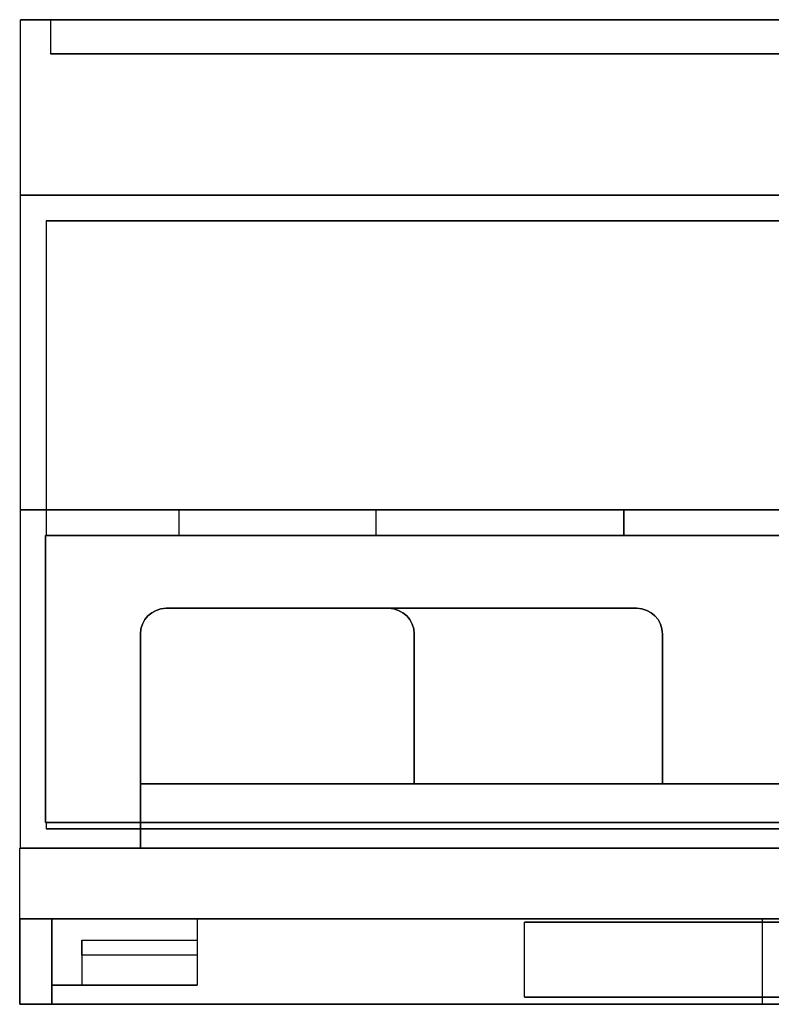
# Model space of a CAD drawing. Extents: x -2.05 to 2.05, y 0 to 2.3.
# Tile 1 of 74: x -2.05 to -0.29, y 0 to 2.3. Entities that reach past the tile are written whole.
import ezdxf

# ---------------------------------------------------------------- set-up
doc = ezdxf.new("R2010")
doc.units = 0
doc.layers.get('0').update_dxf_attribs({"linetype": 'CONTINUOUS'})

# ---------------------------------------------------------------- blocks, each defined once
blk = doc.blocks.new('*U1')
for p, q in [((2.048, 2.3, 0.9), (-2.048, 2.3, 0.9)), ((-2.048, 1.89, 0.9), (-2.048, 2.3, 0.9)), ((-1.978, 2.3, -0.83), (-1.978, 2.22, -0.83)), ((-1.978, 2.3, -0.83), (1.978, 2.3, -0.83)), ((1.978, 2.22, -0.83), (-1.978, 2.22, -0.83)), ((2.048, 1.89, 0.9), (-2.048, 1.89, 0.9)), ((2.048, 1.89, 1.175), (-2.048, 1.89, 1.175)), ((-2.048, 1.155, 1.175), (-2.048, 1.89, 1.175)), ((-1.988, 1.83, -1.115), (-1.988, 1.095, -1.115)), ((1.988, 1.83, -1.115), (-1.988, 1.83, -1.115)), ((-2.048, 0.365, 1.6855), (-2.048, 1.155, 1.6855)), ((2.048, 1.155, 1.6855), (-2.048, 1.155, 1.6855)), ((2.048, 1.155, 1.175), (-2.048, 1.155, 1.175)), ((-1.678, 1.155, -1.5655), (-1.678, 1.095, -1.5655)), ((-1.678, 1.155, -1.5655), (-1.218, 1.155, -1.5655)), ((-1.678, 1.155, -1.5655), (-1.678, 1.095, -1.5655)), ((-1.678, 1.155, -1.3855), (-1.678, 1.095, -1.3855)), ((-1.678, 1.155, 1.3855), (-1.678, 1.095, 1.3855)), ((-1.678, 1.155, 1.5655), (-1.678, 1.095, 1.5655)), ((-1.678, 1.155, 1.3855), (-1.678, 1.095, 1.3855)), ((-1.678, 1.155, 1.3855), (-0.638, 1.155, 1.3855)), ((-1.218, 1.155, -1.3855), (-1.218, 1.095, -1.3855)), ((-1.218, 1.155, -1.5655), (-1.218, 1.095, -1.5655)), ((-1.218, 1.155, -1.5655), (-1.218, 1.095, -1.5655)), ((-0.638, 1.095, 1.3855), (-0.638, 1.155, 1.3855)), ((-0.638, 1.155, 1.5655), (-0.638, 1.095, 1.5655)), ((-0.638, 1.095, 1.3855), (-0.638, 1.155, 1.3855)), ((-1.99, 0.425, -1.6255), (-1.99, 1.095, -1.6255)), ((-1.99, 1.095, -1.6255), (1.99, 1.095, -1.6255)), ((-1.988, 1.095, -1.115), (1.988, 1.095, -1.115)), ((-1.218, 1.095, -1.5655), (-1.678, 1.095, -1.5655)), ((-1.678, 1.095, 1.3855), (-0.638, 1.095, 1.3855)), ((-1.708, 0.925, 1.6855), (-0.608, 0.925, 1.6855)), ((-1.708, 0.925, -1.6855), (-1.708, 0.925, -1.6355)), ((-1.708, 0.925, 1.6855), (-1.708, 0.925, 1.6355)), ((-0.608, 0.925, 1.6355), (-1.708, 0.925, 1.6355)), ((-1.188, 0.925, -1.6855), (-1.188, 0.925, -1.6355)), ((-0.608, 0.925, 1.6855), (-0.608, 0.925, 1.6355)), ((-1.768, 0.365, 1.6855), (-1.768, 0.865, 1.6855)), ((-1.768, 0.865, -1.6855), (-1.768, 0.865, -1.6355)), ((-1.768, 0.865, 1.6855), (-1.768, 0.865, 1.6355)), ((-1.768, 0.865, 1.6355), (-1.768, 0.515, 1.6355)), ((-1.128, 0.865, -1.6855), (-1.128, 0.865, -1.6355)), ((-0.548, 0.865, 1.6855), (-0.548, 0.515, 1.6855)), ((-0.548, 0.865, 1.6855), (-0.548, 0.865, 1.6355)), ((-0.548, 0.515, 1.6355), (-0.548, 0.865, 1.6355)), ((-1.768, 0.365, 1.6845), (-1.768, 0.515, 1.6845)), ((-0.548, 0.515, 1.6845), (-1.768, 0.515, 1.6845)), ((-1.768, 0.515, 1.6355), (-0.548, 0.515, 1.6355)), ((-0.272, 0.515, 1.6845), (-0.548, 0.515, 1.6845)), ((-0.548, 0.515, 1.6855), (-0.272, 0.515, 1.6855)), ((-1.99, 0.425, -1.6255), (1.99, 0.425, -1.6255)), ((1.988, 0.425, -1.115), (-1.988, 0.425, -1.115)), ((-1.988, 0.425, -1.115), (-1.988, 0.41, -1.115)), ((1.988, 0.41, -1.115), (-1.988, 0.41, -1.115)), ((2.05, 0.365, 1.6875), (-2.05, 0.365, 1.6875)), ((-2.05, 0, 1.6875), (-2.05, 0.365, 1.6875)), ((-1.768, 0.365, 1.6855), (-2.048, 0.365, 1.6855)), ((1.768, 0.365, 1.6845), (-1.768, 0.365, 1.6845)), ((-2.05, 0, -0.694), (-2.05, 0.2, -0.694)), ((-2.05, 0.2, -0.694), (-1.635, 0.2, -0.694)), ((-1.975, 0.2, -1.6125), (1.975, 0.2, -1.6125)), ((-1.975, 0, -1.6125), (-1.975, 0.2, -1.6125)), ((-1.635, 0.2, -0.694), (-1.635, 0.15, -0.694)), ((-0.87, 0.192, 0.8125), (-0.17, 0.192, 0.8125)), ((-0.87, 0.017, 0.8125), (-0.87, 0.192, 0.8125)), ((-1.905, 0.15, -0.694), (-1.905, 0.045, -0.694)), ((-1.905, 0.15, -0.694), (-1.635, 0.15, -0.694)), ((-1.635, 0.115, -0.607), (-1.905, 0.115, -0.607)), ((-1.905, 0.115, -0.607), (-1.905, 0.045, -0.607)), ((-1.635, 0.115, -0.607), (-1.635, 0.045, -0.607)), ((-1.975, 0, -0.694), (-1.975, 0.045, -0.694)), ((-1.905, 0.045, -0.694), (-1.975, 0.045, -0.694)), ((-1.635, 0.045, -0.607), (-1.905, 0.045, -0.607)), ((-0.24, 0, 1.6875), (-2.05, 0, 1.6875)), ((-1.975, 0, -0.694), (-2.05, 0, -0.694)), ((1.975, 0, -1.6125), (-1.975, 0, -1.6125)), ((-0.87, 0.017, 0.8125), (-0.17, 0.017, 0.8125))]:
    blk.add_line(p, q)
at = {"extrusion": (0, 0, -1)}
for p, q in [((-2.048, 2.3, -0.9), (2.048, 2.3, -0.9)), ((-2.048, 1.89, -0.9), (-2.048, 2.3, -0.9)), ((-1.978, 2.3, 0.83), (-1.978, 2.22, 0.83)), ((1.978, 2.3, 0.83), (-1.978, 2.3, 0.83)), ((-1.978, 2.22, 0.83), (1.978, 2.22, 0.83)), ((-2.048, 1.89, -0.9), (2.048, 1.89, -0.9)), ((-2.048, 1.89, -1.175), (2.048, 1.89, -1.175)), ((-2.048, 1.155, -1.175), (-2.048, 1.89, -1.175)), ((-1.988, 1.83, 1.115), (-1.988, 1.095, 1.115)), ((-1.988, 1.83, 1.115), (1.988, 1.83, 1.115)), ((-2.048, 1.155, -1.6855), (2.048, 1.155, -1.6855)), ((-2.048, 0.365, -1.6855), (-2.048, 1.155, -1.6855)), ((-2.048, 1.155, -1.175), (2.048, 1.155, -1.175)), ((-1.678, 1.155, -1.3855), (-1.678, 1.095, -1.3855)), ((-1.218, 1.155, -1.3855), (-1.678, 1.155, -1.3855)), ((-1.678, 1.155, 1.5655), (-1.678, 1.095, 1.5655)), ((-0.638, 1.155, 1.5655), (-1.678, 1.155, 1.5655)), ((-1.218, 1.155, -1.3855), (-1.218, 1.095, -1.3855)), ((-0.638, 1.155, 1.5655), (-0.638, 1.095, 1.5655)), ((-1.99, 1.095, 1.6255), (-1.99, 0.425, 1.6255)), ((1.99, 1.095, 1.6255), (-1.99, 1.095, 1.6255)), ((1.988, 1.095, 1.115), (-1.988, 1.095, 1.115)), ((-1.678, 1.095, -1.3855), (-1.218, 1.095, -1.3855)), ((-0.638, 1.095, 1.5655), (-1.678, 1.095, 1.5655)), ((-1.708, 0.925, -1.6355), (-1.188, 0.925, -1.6355)), ((-1.188, 0.925, -1.6855), (-1.708, 0.925, -1.6855)), ((-1.768, 0.515, -1.6355), (-1.768, 0.865, -1.6355)), ((-1.768, 0.865, -1.6855), (-1.768, 0.365, -1.6855)), ((-1.128, 0.865, -1.6355), (-1.128, 0.515, -1.6355)), ((-1.128, 0.515, -1.6855), (-1.128, 0.865, -1.6855)), ((-1.128, 0.515, -1.6355), (-1.768, 0.515, -1.6355)), ((-1.768, 0.515, -1.6845), (-1.128, 0.515, -1.6845)), ((-1.768, 0.515, -1.6845), (-1.768, 0.365, -1.6845)), ((-1.128, 0.515, -1.6845), (1.768, 0.515, -1.6845)), ((1.768, 0.515, -1.6855), (-1.128, 0.515, -1.6855)), ((-1.99, 0.425, 1.6255), (1.99, 0.425, 1.6255)), ((-1.988, 0.425, 1.115), (1.988, 0.425, 1.115)), ((-1.988, 0.425, 1.115), (-1.988, 0.41, 1.115)), ((-1.988, 0.41, 1.115), (1.988, 0.41, 1.115)), ((-2.05, 0.365, -1.6875), (2.05, 0.365, -1.6875)), ((-2.05, 0, -1.6875), (-2.05, 0.365, -1.6875)), ((-2.048, 0.365, -1.6855), (-1.768, 0.365, -1.6855)), ((-1.768, 0.365, -1.6845), (1.768, 0.365, -1.6845)), ((-1.975, 0.2, 0.694), (-2.05, 0.2, 0.694)), ((-2.05, 0.2, 0.694), (-2.05, 0, 0.694)), ((-1.975, 0.2, -0.802), (-1.975, 0.045, -0.802)), ((-1.635, 0.2, -0.802), (-1.975, 0.2, -0.802)), ((-0.315, 0.2, 1.6125), (-1.975, 0.2, 1.6125)), ((-1.975, 0, 1.6125), (-1.975, 0.2, 1.6125)), ((-1.975, 0.2, 0.694), (-1.975, 0, 0.694)), ((-1.635, 0.2, -0.802), (-1.635, 0.045, -0.802)), ((-0.17, 0.192, 0.7525), (-0.87, 0.192, 0.7525)), ((-0.87, 0.017, 0.7525), (-0.87, 0.192, 0.7525)), ((-0.315, 0.2, 0.9375), (-0.315, 0, 0.9375)), ((-0.24, 0.2, 0.9375), (-0.315, 0.2, 0.9375)), ((-0.315, 0.2, 1.6125), (-0.315, 0, 1.6125)), ((-1.975, 0.045, -0.802), (-1.635, 0.045, -0.802)), ((-2.05, 0, 0.694), (-1.975, 0, 0.694)), ((-2.05, 0, -1.6875), (2.05, 0, -1.6875)), ((-1.975, 0, 1.6125), (-0.315, 0, 1.6125)), ((-0.17, 0.017, 0.7525), (-0.87, 0.017, 0.7525)), ((-0.315, 0, 0.9375), (-0.24, 0, 0.9375))]:
    blk.add_line(p, q, dxfattribs=at)
at = {"extrusion": (0, 1, 0)}
for p, q in [((2.048, 2.3, 0.9), (-2.048, 2.3, 0.9)), ((-2.048, 2.3, 0.9), (-2.048, 2.3, -0.9)), ((-2.048, 2.3, -0.9), (2.048, 2.3, -0.9)), ((-1.978, 2.3, -0.83), (1.978, 2.3, -0.83)), ((-1.978, 2.3, 0.83), (-1.978, 2.3, -0.83)), ((1.978, 2.3, 0.83), (-1.978, 2.3, 0.83)), ((1.978, 2.22, -0.83), (-1.978, 2.22, -0.83)), ((-1.978, 2.22, -0.83), (-1.978, 2.22, 0.83)), ((-1.978, 2.22, 0.83), (1.978, 2.22, 0.83)), ((2.048, 1.89, 0.9), (-2.048, 1.89, 0.9)), ((-2.048, 1.89, 1.175), (-2.048, 1.89, 0.9)), ((2.048, 1.89, 1.175), (-2.048, 1.89, 1.175)), ((-2.048, 1.89, -0.9), (2.048, 1.89, -0.9)), ((-2.048, 1.89, -0.9), (-2.048, 1.89, -1.175)), ((-2.048, 1.89, -1.175), (2.048, 1.89, -1.175)), ((2.048, 1.155, 1.175), (-2.048, 1.155, 1.175)), ((-2.048, 1.155, 1.6855), (-2.048, 1.155, 1.175)), ((2.048, 1.155, 1.6855), (-2.048, 1.155, 1.6855)), ((-2.048, 1.155, -1.175), (2.048, 1.155, -1.175)), ((-2.048, 1.155, -1.175), (-2.048, 1.155, -1.6855)), ((-2.048, 1.155, -1.6855), (2.048, 1.155, -1.6855)), ((-1.678, 1.155, 1.3855), (-0.638, 1.155, 1.3855)), ((-0.638, 1.155, 1.5655), (-1.678, 1.155, 1.5655)), ((-1.678, 1.155, -1.5655), (-1.218, 1.155, -1.5655)), ((-1.218, 1.155, -1.3855), (-1.678, 1.155, -1.3855)), ((-1.768, 0.515, 1.6355), (-0.548, 0.515, 1.6355)), ((-0.548, 0.515, 1.6845), (-1.768, 0.515, 1.6845)), ((-1.768, 0.515, 1.6845), (-1.768, 0.515, 1.6355)), ((-1.768, 0.515, -1.6845), (-1.128, 0.515, -1.6845)), ((-1.128, 0.515, -1.6355), (-1.768, 0.515, -1.6355)), ((-1.768, 0.515, -1.6355), (-1.768, 0.515, -1.6845)), ((-1.128, 0.515, -1.6845), (-1.128, 0.515, -1.6355)), ((-0.548, 0.515, 1.6355), (-0.548, 0.515, 1.6845)), ((-1.99, 0.425, 1.6255), (-1.99, 0.425, -1.6255)), ((-1.99, 0.425, 1.6255), (1.99, 0.425, 1.6255)), ((-1.99, 0.425, -1.6255), (1.99, 0.425, -1.6255)), ((-1.988, 0.425, 1.115), (1.988, 0.425, 1.115)), ((1.988, 0.425, -1.115), (-1.988, 0.425, -1.115)), ((-1.988, 0.425, -1.115), (-1.988, 0.425, 1.115)), ((1.988, 0.41, -1.115), (-1.988, 0.41, -1.115)), ((-1.988, 0.41, 1.115), (1.988, 0.41, 1.115)), ((-1.988, 0.41, -1.115), (-1.988, 0.41, 1.115)), ((-2.05, 0.365, -1.6875), (2.05, 0.365, -1.6875)), ((2.05, 0.365, 1.6875), (-2.05, 0.365, 1.6875)), ((-2.05, 0.365, 1.6875), (-2.05, 0.365, -1.6875)), ((-1.768, 0.365, 1.6855), (-2.048, 0.365, 1.6855)), ((-2.048, 0.365, 1.6855), (-2.048, 0.365, -1.6855)), ((-2.048, 0.365, -1.6855), (-1.768, 0.365, -1.6855)), ((1.768, 0.365, 1.6845), (-1.768, 0.365, 1.6845)), ((-1.768, 0.365, 1.6855), (-1.768, 0.365, 1.6845)), ((-1.768, 0.365, -1.6855), (-1.768, 0.365, -1.6845)), ((-1.768, 0.365, -1.6845), (1.768, 0.365, -1.6845)), ((-0.17, 0.192, 0.7525), (-0.87, 0.192, 0.7525)), ((-0.87, 0.192, 0.7525), (-0.87, 0.192, 0.8125)), ((-0.87, 0.192, 0.8125), (-0.17, 0.192, 0.8125))]:
    blk.add_line(p, q, dxfattribs=at)
at = {"extrusion": (-1, 0, 0)}
for p, q in [((-2.048, 1.89, 0.9), (-2.048, 2.3, 0.9)), ((-2.048, 2.3, 0.9), (-2.048, 2.3, -0.9)), ((-2.048, 1.89, -0.9), (-2.048, 2.3, -0.9)), ((-2.048, 1.155, 1.175), (-2.048, 1.89, 1.175)), ((-2.048, 1.89, 1.175), (-2.048, 1.89, 0.9)), ((-2.048, 1.155, -1.175), (-2.048, 1.89, -1.175)), ((-2.048, 1.89, -0.9), (-2.048, 1.89, -1.175)), ((-2.048, 1.155, 1.6855), (-2.048, 1.155, 1.175)), ((-2.048, 0.365, 1.6855), (-2.048, 1.155, 1.6855)), ((-2.048, 0.365, -1.6855), (-2.048, 1.155, -1.6855)), ((-2.048, 1.155, -1.175), (-2.048, 1.155, -1.6855)), ((-1.128, 0.865, -1.6355), (-1.128, 0.515, -1.6355)), ((-1.128, 0.865, -1.6855), (-1.128, 0.865, -1.6355)), ((-1.128, 0.515, -1.6855), (-1.128, 0.865, -1.6855)), ((-0.548, 0.515, 1.6355), (-0.548, 0.865, 1.6355)), ((-0.548, 0.865, 1.6855), (-0.548, 0.515, 1.6855)), ((-0.548, 0.865, 1.6855), (-0.548, 0.865, 1.6355)), ((-1.128, 0.515, -1.6845), (-1.128, 0.515, -1.6355)), ((-1.128, 0.515, -1.6855), (-1.128, 0.515, -1.6845)), ((-0.548, 0.515, 1.6355), (-0.548, 0.515, 1.6845)), ((-0.548, 0.515, 1.6845), (-0.548, 0.515, 1.6855)), ((-2.05, 0, 1.6875), (-2.05, 0.365, 1.6875)), ((-2.05, 0.365, 1.6875), (-2.05, 0.365, -1.6875)), ((-2.05, 0, -1.6875), (-2.05, 0.365, -1.6875)), ((-2.048, 0.365, 1.6855), (-2.048, 0.365, -1.6855)), ((-2.05, 0.2, 0.694), (-2.05, 0, 0.694)), ((-2.05, 0.2, -0.694), (-2.05, 0.2, 0.694)), ((-2.05, 0, -0.694), (-2.05, 0.2, -0.694)), ((-0.87, 0.192, 0.7525), (-0.87, 0.192, 0.8125)), ((-0.87, 0.017, 0.7525), (-0.87, 0.192, 0.7525)), ((-0.87, 0.017, 0.8125), (-0.87, 0.192, 0.8125)), ((-0.315, 0.2, 1.6125), (-0.315, 0, 1.6125)), ((-0.315, 0.2, 0.9375), (-0.315, 0.2, 1.6125)), ((-0.315, 0.2, 0.9375), (-0.315, 0, 0.9375)), ((-1.905, 0.115, -0.607), (-1.905, 0.15, -0.694)), ((-1.905, 0.15, -0.694), (-1.905, 0.045, -0.694)), ((-1.905, 0.115, -0.607), (-1.905, 0.045, -0.607)), ((-1.905, 0.045, -0.607), (-1.905, 0.045, -0.694)), ((-2.05, 0, 1.6875), (-2.05, 0, 0.694)), ((-2.05, 0, -0.694), (-2.05, 0, -1.6875)), ((-0.87, 0.017, 0.7525), (-0.87, 0.017, 0.8125)), ((-0.315, 0, 1.6125), (-0.315, 0, 0.9375))]:
    blk.add_line(p, q, dxfattribs=at)
at = {"extrusion": (1, 0, 0)}
for p, q in [((-1.978, 2.3, -0.83), (-1.978, 2.22, -0.83)), ((-1.978, 2.3, 0.83), (-1.978, 2.22, 0.83)), ((-1.978, 2.3, 0.83), (-1.978, 2.3, -0.83)), ((-1.978, 2.22, -0.83), (-1.978, 2.22, 0.83)), ((-1.988, 1.83, -1.115), (-1.988, 1.095, -1.115)), ((-1.988, 1.83, 1.115), (-1.988, 1.095, 1.115)), ((-1.988, 1.83, -1.115), (-1.988, 1.83, 1.115)), ((-1.99, 0.425, -1.6255), (-1.99, 1.095, -1.6255)), ((-1.99, 1.095, 1.6255), (-1.99, 0.425, 1.6255)), ((-1.99, 1.095, -1.6255), (-1.99, 1.095, 1.6255)), ((-1.988, 1.095, 1.115), (-1.988, 1.095, -1.115)), ((-1.768, 0.865, 1.6355), (-1.768, 0.515, 1.6355)), ((-1.768, 0.365, 1.6855), (-1.768, 0.865, 1.6855)), ((-1.768, 0.865, 1.6855), (-1.768, 0.865, 1.6355)), ((-1.768, 0.515, -1.6355), (-1.768, 0.865, -1.6355)), ((-1.768, 0.865, -1.6855), (-1.768, 0.865, -1.6355)), ((-1.768, 0.865, -1.6855), (-1.768, 0.365, -1.6855)), ((-1.768, 0.365, 1.6845), (-1.768, 0.515, 1.6845)), ((-1.768, 0.515, 1.6845), (-1.768, 0.515, 1.6355)), ((-1.768, 0.515, -1.6355), (-1.768, 0.515, -1.6845)), ((-1.768, 0.515, -1.6845), (-1.768, 0.365, -1.6845)), ((-1.99, 0.425, 1.6255), (-1.99, 0.425, -1.6255)), ((-1.988, 0.425, -1.115), (-1.988, 0.425, 1.115)), ((-1.988, 0.425, 1.115), (-1.988, 0.41, 1.115)), ((-1.988, 0.425, -1.115), (-1.988, 0.41, -1.115)), ((-1.988, 0.41, -1.115), (-1.988, 0.41, 1.115)), ((-1.768, 0.365, 1.6855), (-1.768, 0.365, 1.6845)), ((-1.768, 0.365, -1.6855), (-1.768, 0.365, -1.6845)), ((-1.975, 0.2, -0.802), (-1.975, 0.045, -0.802)), ((-1.975, 0.2, -0.802), (-1.975, 0.2, -1.6125)), ((-1.975, 0, -1.6125), (-1.975, 0.2, -1.6125)), ((-1.975, 0.2, 0.694), (-1.975, 0, 0.694)), ((-1.975, 0.2, 1.6125), (-1.975, 0.2, 0.694)), ((-1.975, 0, 1.6125), (-1.975, 0.2, 1.6125)), ((-1.635, 0.2, -0.694), (-1.635, 0.15, -0.694)), ((-1.635, 0.2, -0.694), (-1.635, 0.2, -0.802)), ((-1.635, 0.2, -0.802), (-1.635, 0.045, -0.802)), ((-1.635, 0.15, -0.694), (-1.635, 0.115, -0.607)), ((-1.635, 0.115, -0.607), (-1.635, 0.045, -0.607)), ((-1.975, 0.045, -0.802), (-1.975, 0.045, -0.694)), ((-1.975, 0, -0.694), (-1.975, 0.045, -0.694)), ((-1.635, 0.045, -0.802), (-1.635, 0.045, -0.607)), ((-1.975, 0, -1.6125), (-1.975, 0, -0.694)), ((-1.975, 0, 0.694), (-1.975, 0, 1.6125))]:
    blk.add_line(p, q, dxfattribs=at)
at = {"extrusion": (0, -1, 0)}
for p, q in [((-1.988, 1.83, 1.115), (1.988, 1.83, 1.115)), ((-1.988, 1.83, -1.115), (-1.988, 1.83, 1.115)), ((1.988, 1.83, -1.115), (-1.988, 1.83, -1.115)), ((-1.99, 1.095, -1.6255), (-1.99, 1.095, 1.6255)), ((-1.99, 1.095, -1.6255), (1.99, 1.095, -1.6255)), ((1.99, 1.095, 1.6255), (-1.99, 1.095, 1.6255)), ((-1.988, 1.095, -1.115), (1.988, 1.095, -1.115)), ((1.988, 1.095, 1.115), (-1.988, 1.095, 1.115)), ((-1.988, 1.095, 1.115), (-1.988, 1.095, -1.115)), ((-1.678, 1.095, -1.3855), (-1.218, 1.095, -1.3855)), ((-1.218, 1.095, -1.5655), (-1.678, 1.095, -1.5655)), ((-1.678, 1.095, 1.3855), (-0.638, 1.095, 1.3855)), ((-0.638, 1.095, 1.5655), (-1.678, 1.095, 1.5655)), ((-1.708, 0.925, -1.6355), (-1.188, 0.925, -1.6355)), ((-1.708, 0.925, -1.6855), (-1.708, 0.925, -1.6355)), ((-1.188, 0.925, -1.6855), (-1.708, 0.925, -1.6855)), ((-0.608, 0.925, 1.6355), (-1.708, 0.925, 1.6355)), ((-1.708, 0.925, 1.6855), (-1.708, 0.925, 1.6355)), ((-1.708, 0.925, 1.6855), (-0.608, 0.925, 1.6855)), ((-1.188, 0.925, -1.6855), (-1.188, 0.925, -1.6355)), ((-0.608, 0.925, 1.6855), (-0.608, 0.925, 1.6355)), ((-1.128, 0.515, -1.6855), (-1.128, 0.515, -1.6845)), ((1.768, 0.515, -1.6855), (-1.128, 0.515, -1.6855)), ((-1.128, 0.515, -1.6845), (1.768, 0.515, -1.6845)), ((-0.548, 0.515, 1.6845), (-0.548, 0.515, 1.6855)), ((-0.272, 0.515, 1.6845), (-0.548, 0.515, 1.6845)), ((-0.548, 0.515, 1.6855), (-0.272, 0.515, 1.6855)), ((-1.975, 0.2, 0.694), (-2.05, 0.2, 0.694)), ((-2.05, 0.2, -0.694), (-2.05, 0.2, 0.694)), ((-2.05, 0.2, -0.694), (-1.635, 0.2, -0.694)), ((-0.315, 0.2, 1.6125), (-1.975, 0.2, 1.6125)), ((-1.975, 0.2, 1.6125), (-1.975, 0.2, 0.694)), ((-1.635, 0.2, -0.802), (-1.975, 0.2, -0.802)), ((-1.975, 0.2, -0.802), (-1.975, 0.2, -1.6125)), ((-1.975, 0.2, -1.6125), (1.975, 0.2, -1.6125)), ((-1.635, 0.2, -0.694), (-1.635, 0.2, -0.802)), ((-0.24, 0.2, 0.9375), (-0.315, 0.2, 0.9375)), ((-0.315, 0.2, 0.9375), (-0.315, 0.2, 1.6125)), ((-1.975, 0.045, -0.802), (-1.975, 0.045, -0.694)), ((-1.975, 0.045, -0.802), (-1.635, 0.045, -0.802)), ((-1.905, 0.045, -0.694), (-1.975, 0.045, -0.694)), ((-1.905, 0.045, -0.607), (-1.905, 0.045, -0.694)), ((-1.635, 0.045, -0.607), (-1.905, 0.045, -0.607)), ((-1.635, 0.045, -0.802), (-1.635, 0.045, -0.607)), ((-0.24, 0, 1.6875), (-2.05, 0, 1.6875)), ((-2.05, 0, 1.6875), (-2.05, 0, 0.694)), ((-2.05, 0, 0.694), (-1.975, 0, 0.694)), ((-1.975, 0, -0.694), (-2.05, 0, -0.694)), ((-2.05, 0, -0.694), (-2.05, 0, -1.6875)), ((-2.05, 0, -1.6875), (2.05, 0, -1.6875)), ((-1.975, 0, 0.694), (-1.975, 0, 1.6125)), ((-1.975, 0, 1.6125), (-0.315, 0, 1.6125)), ((-1.975, 0, -1.6125), (-1.975, 0, -0.694)), ((1.975, 0, -1.6125), (-1.975, 0, -1.6125)), ((-0.87, 0.017, 0.8125), (-0.17, 0.017, 0.8125)), ((-0.87, 0.017, 0.7525), (-0.87, 0.017, 0.8125)), ((-0.17, 0.017, 0.7525), (-0.87, 0.017, 0.7525)), ((-0.315, 0, 0.9375), (-0.24, 0, 0.9375)), ((-0.315, 0, 1.6125), (-0.315, 0, 0.9375))]:
    blk.add_line(p, q, dxfattribs=at)
at = {"extrusion": (0, 0.927739, 0.373229)}
for p, q in [((-1.905, 0.15, -0.694), (-1.635, 0.15, -0.694)), ((-1.905, 0.115, -0.607), (-1.905, 0.15, -0.694)), ((-1.635, 0.15, -0.694), (-1.635, 0.115, -0.607)), ((-1.635, 0.115, -0.607), (-1.905, 0.115, -0.607))]:
    blk.add_line(p, q, dxfattribs=at)
at = {"extrusion": (0, -1, 0)}
for centre, start, end in [((-1.678, -1.4755, -1.155), 90, 270), ((-1.678, 1.4755, -1.155), 90, 270), ((-1.218, -1.4755, -1.155), 270, 90), ((-0.638, 1.4755, -1.155), 270, 90), ((-1.678, -1.4755, -1.095), 90, 270), ((-1.678, 1.4755, -1.095), 90, 270), ((-1.678, 1.4755, -1.095), 90, 270), ((-1.218, -1.4755, -1.095), 270, 90), ((-0.638, 1.4755, -1.095), 270, 90), ((-0.638, 1.4755, -1.095), 270, 90)]:
    blk.add_arc(centre, 0.09, start, end, dxfattribs=at)
at = {"extrusion": (0, 1, 0)}
for centre, start, end in [((1.678, 1.4755, 1.155), 270, 90), ((1.678, -1.4755, 1.155), 270, 90), ((1.218, -1.4755, 1.155), 90, 270), ((0.638, 1.4755, 1.155), 90, 270), ((1.678, -1.4755, 1.095), 270, 90), ((1.218, -1.4755, 1.095), 90, 270)]:
    blk.add_arc(centre, 0.09, start, end, dxfattribs=at)
for centre, start, end in [((-1.708, 0.865, 1.6855), 90, 180), ((-1.708, 0.865, -1.6855), 90, 180), ((-1.708, 0.865, 1.6355), 90, 180), ((-1.708, 0.865, 1.6355), 90, 180), ((-1.188, 0.865, -1.6855), 0, 90), ((-0.608, 0.865, 1.6855), 0, 90), ((-0.608, 0.865, 1.6355), 0, 90), ((-0.608, 0.865, 1.6355), 0, 90)]:
    blk.add_arc(centre, 0.06, start, end)
at = {"extrusion": (0, 0, -1)}
for centre, start, end in [((1.708, 0.865, 1.6355), 0, 90), ((1.708, 0.865, 1.6855), 0, 90), ((1.708, 0.865, 1.6355), 0, 90), ((1.708, 0.865, -1.6855), 0, 90), ((1.188, 0.865, 1.6355), 90, 180), ((1.188, 0.865, 1.6855), 90, 180), ((1.188, 0.865, 1.6355), 90, 180), ((0.608, 0.865, -1.6855), 90, 180)]:
    blk.add_arc(centre, 0.06, start, end, dxfattribs=at)

msp = doc.modelspace()

# ---------------------------------------------------------------- block references
msp.add_blockref('*U1', (0, 0))

doc.saveas('drawing.dxf')
